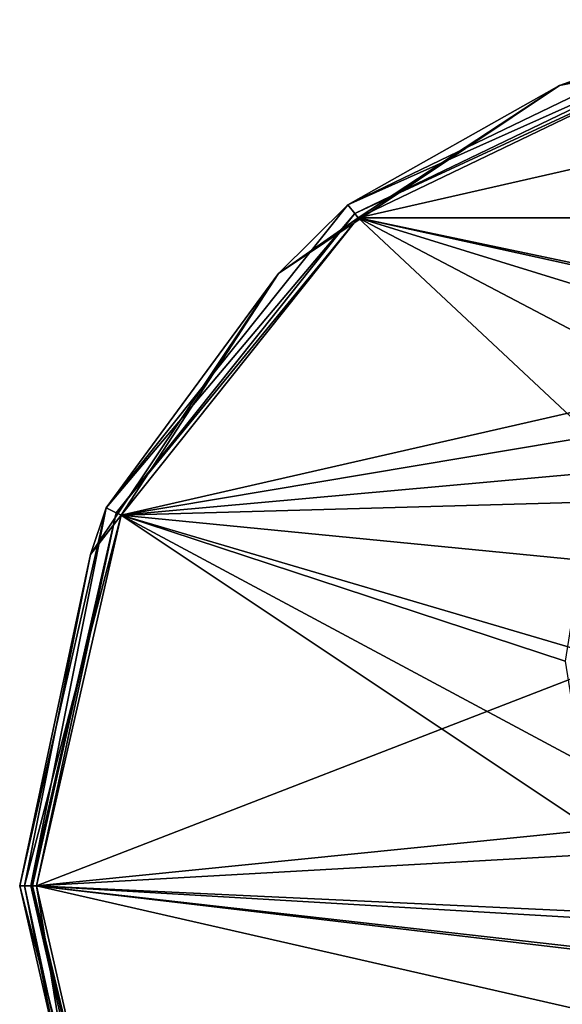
# Model space of a CAD drawing. Header units: millimetres. Extents: x -78 to 78, y -77 to 439.
# Tile 2 of 59: x -78 to -29, y -11 to 77. Entities that reach past the tile are written whole.
import ezdxf

# ---------------------------------------------------------------- set-up
doc = ezdxf.new("R2010")
doc.units = ezdxf.units.MM
doc.header["$LTSCALE"] = 65.185185
for name, color, linetype in [('201', 7, 'CONTINUOUS'), ('202', 7, 'CONTINUOUS'), ('203', 7, 'CONTINUOUS'), ('204', 7, 'CONTINUOUS'), ('205', 7, 'CONTINUOUS'), ('206', 7, 'CONTINUOUS'), ('207', 7, 'CONTINUOUS'), ('208', 7, 'CONTINUOUS'), ('209', 7, 'CONTINUOUS'), ('210', 7, 'CONTINUOUS'), ('211', 7, 'CONTINUOUS')]:
    doc.layers.add(name, color=color, linetype=linetype)

msp = doc.modelspace()

# ---------------------------------------------------------------- linework, layer by layer
at = {"layer": '201', "linetype": 'CONTINUOUS'}
for points in [[(-48.321, 60.592), (-17.245, 75.557), (-17.023, 74.582), (-48.321, 60.592)], [(-47.697, 59.81), (-48.321, 60.592), (-17.023, 74.582), (-47.697, 59.81)], [(-69.825, 33.626), (-48.321, 60.592), (-47.697, 59.81), (-69.825, 33.626)], [(-68.924, 33.192), (-69.825, 33.626), (-47.697, 59.81), (-68.924, 33.192)], [(-77.5, 0), (-69.825, 33.626), (-76.5, 0), (-77.5, 0)], [(-76.5, 0), (-69.825, 33.626), (-68.924, 33.192), (-76.5, 0)], [(-69.825, -33.626), (-77.5, 0), (-68.924, -33.192), (-69.825, -33.626)], [(-77.5, 0), (-76.5, 0), (-68.924, -33.192), (-77.5, 0)]]:
    msp.add_3dface(points, dxfattribs=at)
at = {"layer": '202', "linetype": 'CONTINUOUS'}
for points in [[(-68.924, -33.192), (-76.5, 0), (-68.924, -33.192, 5.5), (-68.924, -33.192)], [(-68.924, -33.192, 5.5), (-76.5, 0), (-76.5, 0, 5.5), (-68.924, -33.192, 5.5)]]:
    msp.add_3dface(points, dxfattribs=at)
at = {"layer": '203', "linetype": 'CONTINUOUS'}
for points in [[(-47.697, 59.81), (-17.023, 74.582), (-47.697, 59.81, 5.5), (-47.697, 59.81)], [(-47.697, 59.81, 5.5), (-17.023, 74.582), (-17.023, 74.582, 5.5), (-47.697, 59.81, 5.5)], [(-68.924, 33.192), (-47.697, 59.81), (-68.924, 33.192, 5.5), (-68.924, 33.192)], [(-68.924, 33.192, 5.5), (-47.697, 59.81), (-47.697, 59.81, 5.5), (-68.924, 33.192, 5.5)], [(-76.5, 0), (-68.924, 33.192), (-76.5, 0, 5.5), (-76.5, 0)], [(-76.5, 0, 5.5), (-68.924, 33.192), (-68.924, 33.192, 5.5), (-76.5, 0, 5.5)]]:
    msp.add_3dface(points, dxfattribs=at)
at = {"layer": '204', "linetype": 'CONTINUOUS'}
for points in [[(-77.5, 0), (-69.825, -33.626), (-77.5, 0, 5.5), (-77.5, 0)], [(-77.5, 0, 5.5), (-69.825, -33.626), (-69.825, -33.626, 5.5), (-77.5, 0, 5.5)]]:
    msp.add_3dface(points, dxfattribs=at)
at = {"layer": '205', "linetype": 'CONTINUOUS'}
for points in [[(-17.245, 75.557), (-48.321, 60.592), (-17.245, 75.557, 5.5), (-17.245, 75.557)], [(-17.245, 75.557, 5.5), (-48.321, 60.592), (-48.32, 60.592, 5.5), (-17.245, 75.557, 5.5)], [(-48.321, 60.592), (-69.825, 33.626), (-48.32, 60.592, 5.5), (-48.321, 60.592)], [(-48.32, 60.592, 5.5), (-69.825, 33.626), (-69.825, 33.626, 5.5), (-48.32, 60.592, 5.5)], [(-69.825, 33.626), (-77.5, 0), (-69.825, 33.626, 5.5), (-69.825, 33.626)], [(-77.5, 0), (-77.5, 0, 5.5), (-69.825, 33.626, 5.5), (-77.5, 0)]]:
    msp.add_3dface(points, dxfattribs=at)
at = {"layer": '206', "linetype": 'CONTINUOUS'}
for points in [[(-16.912, 74.094, 6), (47.387, 59.418, 6), (-47.387, 59.418, 6), (-16.912, 74.094, 6)], [(-68.475, 32.972, 6), (-47.387, 59.418, 6), (-23.462, 37.046, 6), (-68.475, 32.972, 6)], [(-47.387, 59.418, 6), (47.387, 59.418, 6), (8.962, 47.581, 6), (-47.387, 59.418, 6)], [(0, 49, 6), (-47.387, 59.418, 6), (8.962, 47.581, 6), (0, 49, 6)], [(-47.387, 59.418, 6), (0, 49, 6), (-8.962, 47.581, 6), (-47.387, 59.418, 6)], [(-23.462, 37.046, 6), (-47.387, 59.418, 6), (-17.046, 43.462, 6), (-23.462, 37.046, 6)], [(-17.046, 43.462, 6), (-47.387, 59.418, 6), (-8.962, 47.581, 6), (-17.046, 43.462, 6)], [(-27.581, 28.962, 6), (-68.475, 32.972, 6), (-23.462, 37.046, 6), (-27.581, 28.962, 6)], [(-76, 0, 6), (-68.475, 32.972, 6), (-23.462, 2.954, 6), (-76, 0, 6)], [(-23.462, 2.954, 6), (-68.475, 32.972, 6), (-27.581, 11.038, 6), (-23.462, 2.954, 6)], [(-27.581, 11.038, 6), (-68.475, 32.972, 6), (-29, 20, 6), (-27.581, 11.038, 6)], [(-29, 20, 6), (-68.475, 32.972, 6), (-27.581, 28.962, 6), (-29, 20, 6)], [(-17.046, -3.462, 6), (-76, 0, 6), (-23.462, 2.954, 6), (-17.046, -3.462, 6)], [(-68.475, -32.972, 6), (-76, 0, 6), (68.475, -32.972, 6), (-68.475, -32.972, 6)], [(68.475, -32.972, 6), (-76, 0, 6), (0, -9, 6), (68.475, -32.972, 6)], [(0, -9, 6), (-76, 0, 6), (-8.962, -7.581, 6), (0, -9, 6)], [(-8.962, -7.581, 6), (-76, 0, 6), (-17.046, -3.462, 6), (-8.962, -7.581, 6)]]:
    msp.add_3dface(points, dxfattribs=at)
at = {"layer": '207', "linetype": 'CONTINUOUS'}
for points in [[(-47.697, 59.81, 5.5), (-17.023, 74.582, 5.5), (-16.912, 74.094, 6), (-47.697, 59.81, 5.5)], [(-47.697, 59.81, 5.5), (-16.912, 74.094, 6), (-47.387, 59.418, 6), (-47.697, 59.81, 5.5)], [(-68.924, 33.192, 5.5), (-47.697, 59.81, 5.5), (-47.387, 59.418, 6), (-68.924, 33.192, 5.5)], [(-68.924, 33.192, 5.5), (-47.387, 59.418, 6), (-68.475, 32.972, 6), (-68.924, 33.192, 5.5)], [(-76.5, 0, 5.5), (-68.924, 33.192, 5.5), (-76.354, 0, 5.854), (-76.5, 0, 5.5)], [(-68.924, 33.192, 5.5), (-76, 0, 6), (-76.354, 0, 5.854), (-68.924, 33.192, 5.5)], [(-76, 0, 6), (-68.924, 33.192, 5.5), (-68.475, 32.972, 6), (-76, 0, 6)]]:
    msp.add_3dface(points, dxfattribs=at)
at = {"layer": '208', "linetype": 'CONTINUOUS'}
for points in [[(-68.924, -33.192, 5.5), (-76.5, 0, 5.5), (-68.475, -32.972, 6), (-68.924, -33.192, 5.5)], [(-68.475, -32.972, 6), (-76.5, 0, 5.5), (-76.354, 0, 5.854), (-68.475, -32.972, 6)], [(-76, 0, 6), (-68.475, -32.972, 6), (-76.354, 0, 5.854), (-76, 0, 6)]]:
    msp.add_3dface(points, dxfattribs=at)
at = {"layer": '209', "linetype": 'CONTINUOUS'}
for points in [[(-16.912, 74.094, 7), (-47.387, 59.418, 7), (16.912, 74.094, 7), (-16.912, 74.094, 7)], [(16.912, 74.094, 7), (-47.387, 59.418, 7), (47.387, 59.418, 7), (16.912, 74.094, 7)], [(-68.475, 32.972, 7), (-7.54, 43.206, 7), (47.387, 59.418, 7), (-68.475, 32.972, 7)], [(-47.387, 59.418, 7), (-68.475, 32.972, 7), (47.387, 59.418, 7), (-47.387, 59.418, 7)], [(-19.74, 34.342, 7), (-7.54, 43.206, 7), (-68.475, 32.972, 7), (-19.74, 34.342, 7)], [(-24.4, 20, 7), (-19.74, 34.342, 7), (-68.475, 32.972, 7), (-24.4, 20, 7)], [(-76, 0, 7), (-24.4, 20, 7), (-68.475, 32.972, 7), (-76, 0, 7)], [(-19.74, 5.658, 7), (-24.4, 20, 7), (-76, 0, 7), (-19.74, 5.658, 7)], [(-7.54, -3.206, 7), (-19.74, 5.658, 7), (-76, 0, 7), (-7.54, -3.206, 7)], [(-7.54, -3.206, 7), (-76, 0, 7), (-68.475, -32.972, 7), (-7.54, -3.206, 7)], [(76, 0, 7), (7.54, -3.206, 7), (-68.475, -32.972, 7), (76, 0, 7)], [(68.475, -32.972, 7), (76, 0, 7), (-68.475, -32.972, 7), (68.475, -32.972, 7)], [(7.54, -3.206, 7), (-7.54, -3.206, 7), (-68.475, -32.972, 7), (7.54, -3.206, 7)]]:
    msp.add_3dface(points, dxfattribs=at)
at = {"layer": '210', "linetype": 'CONTINUOUS'}
for points in [[(0, 77.061, 6.561), (-17.245, 75.557, 5.5), (-29.49, 71.195, 6.561), (0, 77.061, 6.561)], [(-16.912, 74.094, 7), (0, 77.061, 6.561), (-29.49, 71.195, 6.561), (-16.912, 74.094, 7)], [(-17.245, 75.557, 5.5), (-48.32, 60.592, 5.5), (-29.49, 71.195, 6.561), (-17.245, 75.557, 5.5)], [(-47.387, 59.418, 7), (-16.912, 74.094, 7), (-29.49, 71.195, 6.561), (-47.387, 59.418, 7)], [(-29.49, 71.195, 6.561), (-48.32, 60.592, 5.5), (-54.49, 54.49, 6.561), (-29.49, 71.195, 6.561)], [(-47.387, 59.418, 7), (-29.49, 71.195, 6.561), (-54.49, 54.49, 6.561), (-47.387, 59.418, 7)], [(-48.32, 60.592, 5.5), (-69.825, 33.626, 5.5), (-54.49, 54.49, 6.561), (-48.32, 60.592, 5.5)], [(-68.475, 32.972, 7), (-47.387, 59.418, 7), (-54.49, 54.49, 6.561), (-68.475, 32.972, 7)], [(-54.49, 54.49, 6.561), (-69.825, 33.626, 5.5), (-71.195, 29.49, 6.561), (-54.49, 54.49, 6.561)], [(-68.475, 32.972, 7), (-54.49, 54.49, 6.561), (-71.195, 29.49, 6.561), (-68.475, 32.972, 7)], [(-69.825, 33.626, 5.5), (-77.5, 0, 5.5), (-71.195, 29.49, 6.561), (-69.825, 33.626, 5.5)], [(-76, 0, 7), (-68.475, 32.972, 7), (-77.061, 0, 6.561), (-76, 0, 7)], [(-68.475, 32.972, 7), (-71.195, 29.49, 6.561), (-77.061, 0, 6.561), (-68.475, 32.972, 7)], [(-71.195, 29.49, 6.561), (-77.5, 0, 5.5), (-77.061, 0, 6.561), (-71.195, 29.49, 6.561)]]:
    msp.add_3dface(points, dxfattribs=at)
at = {"layer": '211', "linetype": 'CONTINUOUS'}
for points in [[(-77.5, 0, 5.5), (-69.825, -33.626, 5.5), (-77.061, 0, 6.561), (-77.5, 0, 5.5)], [(-77.061, 0, 6.561), (-69.825, -33.626, 5.5), (-71.195, -29.49, 6.561), (-77.061, 0, 6.561)], [(-76, 0, 7), (-77.061, 0, 6.561), (-71.195, -29.49, 6.561), (-76, 0, 7)], [(-68.475, -32.972, 7), (-76, 0, 7), (-71.195, -29.49, 6.561), (-68.475, -32.972, 7)]]:
    msp.add_3dface(points, dxfattribs=at)

doc.saveas('drawing.dxf')
